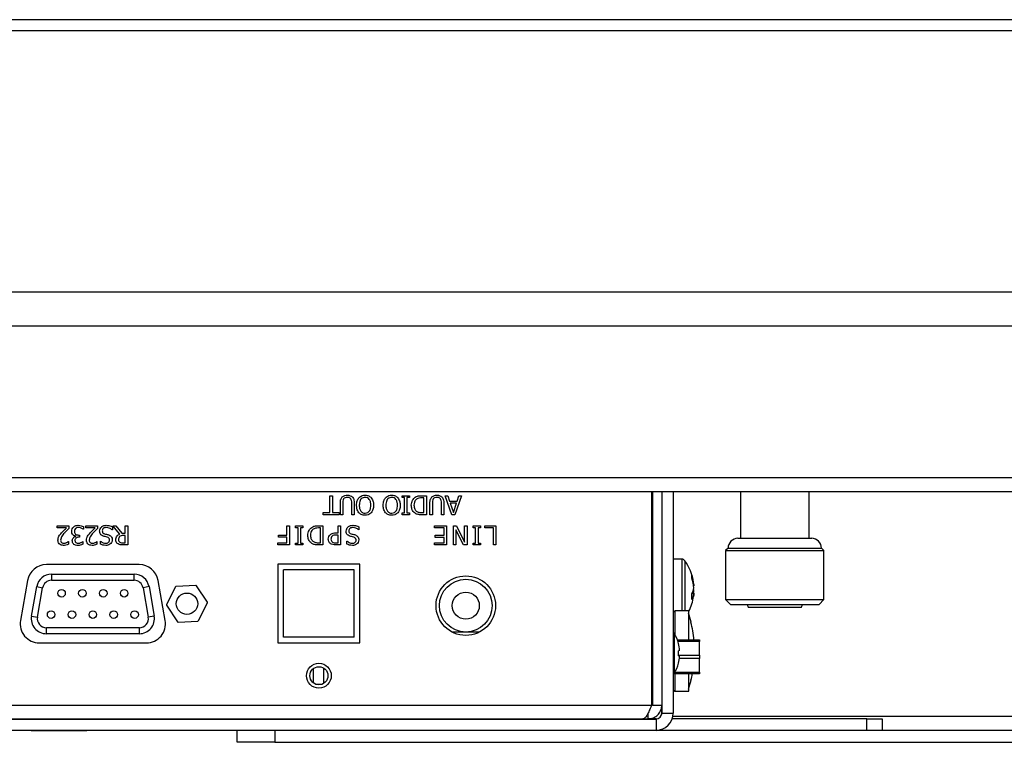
# Model space of a CAD drawing. Header units: millimetres. Extents: x 0 to 844, y -2 to 552.
# Tile 7 of 65: x 316 to 329, y 75 to 85. Entities that reach past the tile are written whole.
import ezdxf

# ---------------------------------------------------------------- set-up
doc = ezdxf.new("R2010")
doc.units = ezdxf.units.MM

msp = doc.modelspace()

# ---------------------------------------------------------------- linework, layer by layer
at = {"color": 7, "linetype": 'Continuous', "lineweight": 25}
for p, q in [((366.955729, 84.6232), (142.014257, 84.6232)), ((367.105729, 84.4732), (141.864257, 84.4732)), ((367.105729, 81.006226), (141.864257, 81.006226)), ((366.919741, 80.557213), (142.050244, 80.557213)), ((364.903716, 78.541188), (144.06627, 78.541188)), ((364.454703, 78.3552), (144.515282, 78.3552)), ((319.670081, 78.080283), (319.670081, 78.305346)), ((319.670081, 78.305346), (319.702233, 78.305346)), ((319.702233, 78.305346), (319.702233, 78.080283)), ((320.628208, 78.305346), (320.724664, 78.305346)), ((320.628208, 78.279625), (320.628208, 78.305346)), ((320.724664, 78.305346), (320.724664, 78.279625)), ((320.891502, 78.305346), (320.949727, 78.305346)), ((320.949727, 78.305346), (320.949727, 78.051346)), ((321.287171, 78.051346), (321.200512, 78.305346)), ((321.200512, 78.305346), (321.234472, 78.305346)), ((321.234472, 78.305346), (321.257732, 78.234612)), ((321.415929, 78.305346), (321.32927, 78.051346)), ((321.358759, 78.234612), (321.381969, 78.305346)), ((321.381969, 78.305346), (321.415929, 78.305346)), ((323.939439, 78.3552), (323.939439, 75.524796)), ((323.953581, 78.3552), (323.953581, 75.524796)), ((324.074993, 78.3552), (324.074993, 75.418624)), ((324.226885, 78.3552), (324.226885, 75.418624)), ((325.117893, 78.3552), (325.117893, 77.739178)), ((326.032093, 77.739178), (326.032093, 78.3552)), ((319.808334, 78.051346), (319.808334, 78.210498)), ((319.840486, 78.211402), (319.840486, 78.051346)), ((319.959448, 78.051346), (319.959448, 78.210548)), ((319.9916, 78.210498), (319.9916, 78.051346)), ((320.66036, 78.279625), (320.628208, 78.279625)), ((320.66036, 78.077068), (320.66036, 78.279625)), ((320.724664, 78.279625), (320.692512, 78.279625)), ((320.692512, 78.279625), (320.692512, 78.077068)), ((320.917575, 78.27641), (320.891703, 78.27641)), ((320.917575, 78.080283), (320.917575, 78.27641)), ((320.997955, 78.051346), (320.997955, 78.210498)), ((321.030107, 78.211402), (321.030107, 78.051346)), ((321.149069, 78.051346), (321.149069, 78.210548)), ((321.181221, 78.210498), (321.181221, 78.051346)), ((321.257732, 78.234612), (321.358759, 78.234612)), ((321.349214, 78.205675), (321.267227, 78.205675)), ((321.267227, 78.205675), (321.308321, 78.082041)), ((321.308321, 78.082041), (321.349214, 78.205675)), ((319.580056, 78.051346), (319.580056, 78.080283)), ((319.580056, 78.080283), (319.670081, 78.080283)), ((319.792259, 78.051346), (319.580056, 78.051346)), ((319.702233, 78.080283), (319.792259, 78.080283)), ((319.792259, 78.080283), (319.792259, 78.051346)), ((319.840486, 78.051346), (319.808334, 78.051346)), ((319.9916, 78.051346), (319.959448, 78.051346)), ((320.628208, 78.051346), (320.628208, 78.077068)), ((320.628208, 78.077068), (320.66036, 78.077068)), ((320.724664, 78.051346), (320.628208, 78.051346)), ((320.692512, 78.077068), (320.724664, 78.077068)), ((320.724664, 78.077068), (320.724664, 78.051346)), ((320.891703, 78.080283), (320.917575, 78.080283)), ((320.949727, 78.051346), (320.892155, 78.051346)), ((321.030107, 78.051346), (320.997955, 78.051346)), ((321.181221, 78.051346), (321.149069, 78.051346)), ((321.32927, 78.051346), (321.287171, 78.051346)), ((316.05018, 77.905346), (316.204509, 77.905346)), ((316.05018, 77.87641), (316.05018, 77.905346)), ((316.204509, 77.905346), (316.204509, 77.869979)), ((316.429572, 77.905346), (316.583901, 77.905346)), ((316.429572, 77.87641), (316.429572, 77.905346)), ((316.583901, 77.905346), (316.583901, 77.869979)), ((316.789673, 77.905346), (316.827552, 77.905346)), ((316.879849, 77.79613), (316.789673, 77.905346)), ((316.827552, 77.905346), (316.907631, 77.805675)), ((316.953648, 77.805675), (316.953648, 77.905346)), ((316.953648, 77.905346), (316.9858, 77.905346)), ((316.9858, 77.905346), (316.9858, 77.651346)), ((319.099552, 77.783169), (319.099552, 77.905346)), ((319.099552, 77.905346), (319.131704, 77.905346)), ((319.131704, 77.905346), (319.131704, 77.651346)), ((319.214013, 77.905346), (319.310469, 77.905346)), ((319.214013, 77.879625), (319.214013, 77.905346)), ((319.310469, 77.905346), (319.310469, 77.879625)), ((319.517818, 77.905346), (319.576043, 77.905346)), ((319.576043, 77.905346), (319.576043, 77.651346)), ((319.777314, 77.812106), (319.777314, 77.905346)), ((319.777314, 77.905346), (319.809466, 77.905346)), ((319.809466, 77.905346), (319.809466, 77.651346)), ((321.056947, 77.87641), (321.056947, 77.905346)), ((321.056947, 77.905346), (321.217707, 77.905346)), ((321.217707, 77.905346), (321.217707, 77.651346)), ((321.309661, 77.905346), (321.347992, 77.905346)), ((321.309661, 77.651346), (321.309661, 77.905346)), ((321.347992, 77.905346), (321.45756, 77.686311)), ((321.45756, 77.686311), (321.45756, 77.905346)), ((321.45756, 77.905346), (321.489712, 77.905346)), ((321.489712, 77.905346), (321.489712, 77.651346)), ((321.572021, 77.905346), (321.668476, 77.905346)), ((321.572021, 77.879625), (321.572021, 77.905346)), ((321.668476, 77.905346), (321.668476, 77.879625)), ((321.725064, 77.905346), (321.872962, 77.905346)), ((321.725064, 77.87641), (321.725064, 77.905346)), ((321.872962, 77.905346), (321.872962, 77.651346)), ((316.172809, 77.87641), (316.05018, 77.87641)), ((316.294936, 77.764983), (316.294936, 77.767395)), ((316.331559, 77.783169), (316.345977, 77.783169)), ((316.345977, 77.783169), (316.345977, 77.754232)), ((316.39742, 77.860334), (316.395059, 77.860334)), ((316.39742, 77.896153), (316.39742, 77.860334)), ((316.552202, 77.87641), (316.429572, 77.87641)), ((316.783243, 77.850688), (316.780882, 77.850688)), ((316.783243, 77.892285), (316.783243, 77.850688)), ((316.907631, 77.805675), (316.953648, 77.805675)), ((316.953648, 77.776739), (316.923908, 77.776739)), ((316.953648, 77.680283), (316.953648, 77.776739)), ((318.987021, 77.754232), (318.987021, 77.783169)), ((318.987021, 77.783169), (319.099552, 77.783169)), ((319.246165, 77.879625), (319.214013, 77.879625)), ((319.246165, 77.677068), (319.246165, 77.879625)), ((319.310469, 77.879625), (319.278317, 77.879625)), ((319.278317, 77.879625), (319.278317, 77.677068)), ((319.543891, 77.87641), (319.518019, 77.87641)), ((319.543891, 77.680283), (319.543891, 77.87641)), ((319.748177, 77.812106), (319.777314, 77.812106)), ((319.777314, 77.783169), (319.753853, 77.783169)), ((319.777314, 77.680283), (319.777314, 77.783169)), ((320.05575, 77.850688), (320.053389, 77.850688)), ((320.05575, 77.892285), (320.05575, 77.850688)), ((321.185555, 77.87641), (321.056947, 77.87641)), ((321.066593, 77.751017), (321.066593, 77.779954)), ((321.066593, 77.779954), (321.185555, 77.779954)), ((321.185555, 77.779954), (321.185555, 77.87641)), ((321.441584, 77.651346), (321.341813, 77.852446)), ((321.341813, 77.852446), (321.341813, 77.651346)), ((321.604172, 77.879625), (321.572021, 77.879625)), ((321.604172, 77.677068), (321.604172, 77.879625)), ((321.668476, 77.879625), (321.636324, 77.879625)), ((321.636324, 77.879625), (321.636324, 77.677068)), ((321.84081, 77.87641), (321.725064, 77.87641)), ((321.84081, 77.651346), (321.84081, 77.87641)), ((316.19627, 77.696359), (316.198079, 77.696359)), ((316.198079, 77.696359), (316.198079, 77.660238)), ((316.345977, 77.754232), (316.335076, 77.754232)), ((316.38898, 77.696359), (316.39099, 77.696359)), ((316.39099, 77.696359), (316.39099, 77.66054)), ((316.575662, 77.696359), (316.577471, 77.696359)), ((316.577471, 77.696359), (316.577471, 77.660238)), ((316.622484, 77.661595), (316.622484, 77.702789)), ((316.622484, 77.702789), (316.624945, 77.702789)), ((316.92019, 77.680283), (316.953648, 77.680283)), ((316.9858, 77.651346), (316.920893, 77.651346)), ((318.98059, 77.651346), (318.98059, 77.680283)), ((318.98059, 77.680283), (319.099552, 77.680283)), ((319.131704, 77.651346), (318.98059, 77.651346)), ((319.099552, 77.754232), (318.987021, 77.754232)), ((319.099552, 77.680283), (319.099552, 77.754232)), ((319.214013, 77.677068), (319.246165, 77.677068)), ((319.214013, 77.651346), (319.214013, 77.677068)), ((319.310469, 77.651346), (319.214013, 77.651346)), ((319.278317, 77.677068), (319.310469, 77.677068)), ((319.310469, 77.677068), (319.310469, 77.651346)), ((319.518019, 77.680283), (319.543891, 77.680283)), ((319.576043, 77.651346), (319.518471, 77.651346)), ((319.809466, 77.651346), (319.745514, 77.651346)), ((319.748779, 77.680283), (319.777314, 77.680283)), ((319.89499, 77.661595), (319.89499, 77.702789)), ((319.89499, 77.702789), (319.897452, 77.702789)), ((321.056947, 77.651346), (321.056947, 77.680283)), ((321.056947, 77.680283), (321.185555, 77.680283)), ((321.217707, 77.651346), (321.056947, 77.651346)), ((321.185555, 77.751017), (321.066593, 77.751017)), ((321.185555, 77.680283), (321.185555, 77.751017)), ((321.341813, 77.651346), (321.309661, 77.651346)), ((321.489712, 77.651346), (321.441584, 77.651346)), ((321.572021, 77.651346), (321.572021, 77.677068)), ((321.572021, 77.677068), (321.604172, 77.677068)), ((321.668476, 77.651346), (321.572021, 77.651346)), ((321.636324, 77.677068), (321.668476, 77.677068)), ((321.668476, 77.677068), (321.668476, 77.651346)), ((321.872962, 77.651346), (321.84081, 77.651346)), ((325.085243, 77.739178), (326.064743, 77.739178)), ((324.954643, 77.608578), (324.921993, 77.575928)), ((324.921993, 77.575928), (324.921993, 76.925528)), ((324.921993, 77.575928), (326.227993, 77.575928)), ((324.954643, 77.608578), (326.195343, 77.608578)), ((326.227993, 77.575928), (326.195343, 77.608578)), ((326.227993, 76.925528), (326.227993, 77.575928)), ((317.139893, 77.3909), (315.905893, 77.3909)), ((320.065593, 77.3959), (318.980593, 77.3959)), ((318.980593, 77.3959), (318.980593, 76.3509)), ((320.065593, 76.3509), (320.065593, 77.3959)), ((323.953581, 77.457424), (323.939439, 77.457424)), ((324.342229, 77.462424), (324.226885, 77.462424)), ((315.974494, 77.2631), (317.071492, 77.2631)), ((315.974494, 77.2631), (315.974494, 77.1831)), ((317.071492, 77.1831), (317.071492, 77.2631)), ((319.055493, 76.4256), (319.055493, 77.3206)), ((319.990493, 77.3206), (319.055493, 77.3206)), ((319.990493, 76.4256), (319.990493, 77.3206)), ((315.655752, 77.181007), (315.561946, 76.649007)), ((315.974494, 77.1831), (317.071492, 77.1831)), ((317.48384, 76.649007), (317.390034, 77.181007)), ((317.890349, 77.115059), (317.628295, 77.100603)), ((324.500574, 77.125338), (324.494946, 77.124611)), ((324.499189, 77.125159), (324.500574, 77.108612)), ((315.708765, 76.70783), (315.777532, 77.09783)), ((315.777532, 77.09783), (315.856317, 77.083938)), ((315.787549, 76.693938), (315.856317, 77.083938)), ((317.268453, 77.09783), (317.189668, 77.083938)), ((317.189668, 77.083938), (317.258436, 76.693938)), ((317.268453, 77.09783), (317.337221, 76.70783)), ((317.619923, 77.095133), (317.501416, 76.860959)), ((318.042819, 76.890826), (317.899272, 77.110544)), ((324.500574, 76.99951), (324.472562, 77.003131)), ((324.491886, 77.045175), (324.500574, 77.044861)), ((324.500574, 77.108612), (324.497468, 77.108317)), ((324.497468, 77.016531), (324.500574, 77.016237)), ((324.500574, 77.016237), (324.499189, 76.99969)), ((317.924862, 76.646667), (318.04337, 76.880842)), ((324.921993, 76.925528), (324.987293, 76.860228)), ((324.921993, 76.925528), (326.227993, 76.925528)), ((324.987293, 76.860228), (326.162693, 76.860228)), ((325.208556, 76.860228), (325.221829, 76.827708)), ((325.928156, 76.827708), (325.941427, 76.860228)), ((326.162693, 76.860228), (326.227993, 76.925528)), ((317.501966, 76.850974), (317.645514, 76.631257)), ((324.435165, 76.775824), (324.252285, 76.775824)), ((324.435165, 76.3909), (324.435165, 76.775824)), ((325.221829, 76.827708), (325.928156, 76.827708)), ((315.708765, 76.70783), (315.787549, 76.693938)), ((317.337221, 76.70783), (317.258436, 76.693938)), ((317.654436, 76.626741), (317.916491, 76.641198)), ((323.953581, 76.718674), (323.939439, 76.718674)), ((324.465464, 76.627056), (324.462578, 76.626118)), ((315.905726, 76.4731), (315.905726, 76.5531)), ((317.140259, 76.5531), (315.905726, 76.5531)), ((317.140259, 76.4731), (315.905726, 76.4731)), ((317.140259, 76.4731), (317.140259, 76.5531)), ((321.472993, 76.4956), (321.290569, 76.4956)), ((321.655616, 76.4956), (321.472993, 76.4956)), ((315.812087, 76.3509), (317.233699, 76.3509)), ((318.980593, 76.3509), (320.065593, 76.3509)), ((319.990493, 76.4256), (319.055493, 76.4256)), ((323.953581, 76.3629), (323.939439, 76.3629)), ((324.282236, 76.3909), (324.574993, 76.3909)), ((324.574993, 76.368903), (324.290033, 76.368903)), ((324.296133, 76.344345), (324.297197, 76.345109)), ((324.574993, 76.3909), (324.574993, 76.368903)), ((324.574993, 76.187897), (324.574993, 76.368903)), ((324.312289, 76.249616), (324.296133, 76.247918)), ((324.296133, 76.177883), (324.312289, 76.176184)), ((324.297197, 76.080691), (324.296133, 76.081456)), ((324.296655, 76.187897), (324.574993, 76.187897)), ((324.574993, 76.143903), (324.308873, 76.143903)), ((324.574993, 76.187897), (324.574993, 76.143903)), ((324.574993, 75.962897), (324.574993, 76.143903)), ((319.45335, 75.817877), (319.45335, 76.013324)), ((319.5877, 75.814541), (319.5877, 76.016659)), ((323.939439, 76.0629), (323.953581, 76.0629)), ((323.939439, 76.0159), (323.953581, 76.0159)), ((324.574993, 75.9409), (324.232285, 75.9409)), ((324.248004, 75.962897), (324.574993, 75.962897)), ((324.435165, 75.709024), (324.435165, 75.9409)), ((324.574993, 75.962897), (324.574993, 75.9409)), ((324.462578, 75.858731), (324.465464, 75.857793)), ((323.953581, 75.766174), (323.939439, 75.766174)), ((324.252285, 75.709024), (324.435165, 75.709024)), ((323.892621, 75.342424), (323.892621, 75.418768)), ((323.953581, 75.524796), (324.074993, 75.524796)), ((324.072453, 75.463836), (324.061289, 75.463836)), ((324.072453, 75.495028), (324.072453, 75.399114)), ((324.074993, 75.418624), (324.226885, 75.418624)), ((228.224993, 75.339884), (323.998793, 75.339884)), ((250.029993, 75.342424), (323.82191, 75.342424)), ((315.805493, 75.342424), (315.805493, 75.339884)), ((316.344493, 75.339884), (316.344493, 75.342424)), ((322.106178, 75.339884), (322.106178, 75.342424)), ((323.82191, 75.342424), (323.892621, 75.342424)), ((323.998793, 75.342424), (323.892621, 75.342424)), ((323.998793, 75.342424), (323.998793, 75.339884)), ((323.998793, 75.339884), (323.998793, 75.190532)), ((326.798793, 75.342424), (324.21378, 75.342424)), ((326.798793, 75.190532), (326.798793, 75.342424)), ((326.798793, 75.342424), (326.998793, 75.342424)), ((326.998793, 75.342424), (326.998793, 75.190532)), ((323.998793, 75.190532), (228.224993, 75.190532)), ((315.705489, 75.190278), (315.705489, 75.190532)), ((315.705489, 75.190278), (315.890241, 75.190278)), ((315.890241, 75.190278), (315.890241, 75.190532)), ((315.890241, 75.190278), (316.259745, 75.190278)), ((316.259745, 75.190278), (316.259745, 75.190532)), ((316.259745, 75.190278), (316.444497, 75.190278)), ((316.444497, 75.190278), (316.444497, 75.190532)), ((318.437493, 75.031752), (318.437493, 75.190532)), ((318.937493, 75.190532), (318.937493, 75.031752)), ((326.798793, 75.190532), (323.998793, 75.190532)), ((326.998793, 75.190532), (326.798793, 75.190532)), ((338.002621, 75.190532), (326.998793, 75.190532)), ((318.937493, 75.031752), (318.437493, 75.031752)), ((318.937493, 75.031752), (339.877493, 75.031752))]:
    msp.add_line(p, q, dxfattribs=at)
at = {"color": 8, "linetype": 'Continuous', "lineweight": 25}
for p, q in [((324.342229, 77.462424), (324.342229, 76.775824)), ((324.381169, 77.442491), (324.381169, 76.775824)), ((324.252285, 76.455337), (324.252285, 76.775824)), ((323.939439, 76.642474), (323.953581, 76.642474)), ((324.240278, 76.475831), (324.240278, 75.949969)), ((324.252285, 75.709024), (324.252285, 75.9409)), ((323.953581, 75.842374), (323.939439, 75.842374)), ((319.477397, 75.8046), (319.568589, 75.8046)), ((250.119224, 75.524796), (323.939439, 75.524796)), ((338.05651, 75.372904), (324.222256, 75.372904))]:
    msp.add_line(p, q, dxfattribs=at)
at = {"color": 7, "linetype": 'Continuous', "lineweight": 25, "flags": 128}
for points in [[(324.500574, 77.044861), (324.498959, 77.054263), (324.497117, 77.062424)], [(324.500574, 76.99951), (324.498959, 76.983138), (324.497117, 76.969012)]]:
    msp.add_lwpolyline(points, dxfattribs=at)
at = {"color": 7, "linetype": 'Continuous', "lineweight": 25}
for centre, radius in [((321.473093, 76.8459), 0.395), ((321.472993, 76.8456), 0.35), ((316.107493, 77.0101), 0.05), ((316.384493, 77.0101), 0.05), ((316.661493, 77.0101), 0.05), ((316.938493, 77.0101), 0.05), ((317.772393, 76.8709), 0.14224), ((321.472993, 76.8456), 0.18), ((315.968993, 76.7261), 0.05), ((316.245993, 76.7261), 0.05), ((316.522993, 76.7261), 0.05), ((316.799993, 76.7261), 0.05), ((317.076993, 76.7261), 0.05), ((319.523093, 75.9159), 0.165), ((319.522993, 75.9156), 0.12)]:
    msp.add_circle(centre, radius, dxfattribs=at)
for centre, radius, start, end in [((325.085243, 77.608578), 0.1306, 90, 180), ((326.064743, 77.608578), 0.1306, 0, 90), ((315.905893, 77.1369), 0.254, 90, 170), ((317.139893, 77.1369), 0.254, 10, 90), ((324.342229, 77.414424), 0.048, 35.7830428, 90), ((323.853865, 77.062424), 0.65, 8.2626523, 35.7830428), ((315.974494, 77.0631), 0.2, 90, 170), ((317.071492, 77.0631), 0.2, 10, 90), ((324.01265, 77.085463), 0.489551, 4.6720361, 20.0728351), ((324.286223, 77.232119), 0.187463, 353.4555847, 6.5444153), ((315.974494, 77.0631), 0.12, 90, 170), ((317.071492, 77.0631), 0.12, 10, 90), ((317.8909, 77.105075), 0.01, 33.1576196, 93.1576196), ((323.983785, 77.037299), 0.51855, 4.7220664, 19.5419866), ((317.628846, 77.090618), 0.01, 93.1576196, 153.1576196), ((324.302309, 77.111139), 0.200698, 327.9751467, 351.0705373), ((323.884191, 76.966798), 0.589494, 356.3123586, 3.6876414), ((324.332066, 77.02567), 0.170527, 325.4186271, 351.1756923), ((323.995065, 77.085949), 0.507177, 350.2704793, 355.3531714), ((317.510338, 76.856444), 0.01, 153.1576196, 213.1576196), ((318.034447, 76.885357), 0.01, 333.1576196, 33.1576196), ((323.853865, 77.062424), 0.65, 333.4196431, 351.7373477), ((324.252285, 76.750424), 0.0254, 90, 180), ((322.925265, 76.242424), 1.5875, 14.0215821, 18.57309), ((315.812087, 76.6049), 0.254, 170, 270), ((315.905726, 76.6731), 0.2, 170, 270), ((315.905726, 76.6731), 0.12, 170, 270), ((317.140259, 76.6731), 0.2, 270, 10), ((317.140259, 76.6731), 0.12, 270, 10), ((317.233699, 76.6049), 0.254, 270, 10), ((317.653885, 76.636726), 0.01, 213.1576196, 273.1576196), ((317.91594, 76.651183), 0.01, 273.1576196, 333.1576196), ((322.895432, 76.243107), 1.613271, 5.2562765, 13.7338602), ((324.209657, 76.4569), 0.036, 31.7262955, 61.4096456), ((323.814993, 76.2129), 0.5, 15.3323917, 31.7262955), ((323.811367, 76.212925), 0.502265, 4.1892839, 15.1682919), ((323.720288, 76.2129), 0.576909, 356.5200839, 3.4799161), ((323.814993, 76.2129), 0.5, 328.2737045, 344.6676083), ((323.811367, 76.212876), 0.502265, 344.8317081, 355.8107161), ((324.209657, 75.9689), 0.036, 298.5903544, 328.2737045), ((322.89972, 76.240854), 1.608895, 346.2605741, 349.2552116), ((322.925265, 76.242424), 1.5875, 341.42691, 345.9784179), ((324.252285, 75.734424), 0.0254, 180, 270), ((323.998793, 75.418624), 0.228092, 270, 0), ((323.998793, 75.418624), 0.0762, 270, 0)]:
    msp.add_arc(centre, radius, start, end, dxfattribs=at)
for points, knots in [([(319.832499, 78.288316), (319.843874, 78.296382), (319.864265, 78.310841), (319.889091, 78.31149), (319.900068, 78.311777)], [0, 0, 0, 0, 0.557865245, 1, 1, 1, 1]), ([(319.900068, 78.311777), (319.914047, 78.311093), (319.938988, 78.309872), (319.958751, 78.294897), (319.967436, 78.288316)], [0, 0, 0, 0, 0.560503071, 1, 1, 1, 1]), ([(320.054347, 78.276862), (320.067647, 78.28833), (320.091473, 78.308874), (320.122623, 78.310887), (320.136384, 78.311777)], [0, 0, 0, 0, 0.5582163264, 1, 1, 1, 1]), ([(320.136384, 78.311777), (320.153986, 78.310262), (320.185426, 78.307556), (320.208337, 78.286243), (320.218422, 78.276862)], [0, 0, 0, 0, 0.5598204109, 1, 1, 1, 1]), ([(320.408018, 78.276862), (320.421318, 78.28833), (320.445144, 78.308874), (320.476294, 78.310887), (320.490055, 78.311777)], [0, 0, 0, 0, 0.5582163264, 1, 1, 1, 1]), ([(320.490055, 78.311777), (320.507656, 78.310262), (320.539097, 78.307556), (320.562008, 78.286243), (320.572093, 78.276862)], [0, 0, 0, 0, 0.5598204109, 1, 1, 1, 1]), ([(320.801979, 78.28505), (320.811281, 78.29018), (320.826609, 78.298632), (320.850578, 78.303242), (320.870985, 78.305123), (320.884663, 78.305272), (320.891502, 78.305346)], [0, 0, 0, 0, 0.3395629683, 0.5595741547, 0.7797676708, 1, 1, 1, 1]), ([(321.022119, 78.288316), (321.033494, 78.296382), (321.053886, 78.310841), (321.078712, 78.31149), (321.089688, 78.311777)], [0, 0, 0, 0, 0.557865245, 1, 1, 1, 1]), ([(321.089688, 78.311777), (321.103667, 78.311093), (321.128608, 78.309872), (321.148371, 78.294897), (321.157056, 78.288316)], [0, 0, 0, 0, 0.560503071, 1, 1, 1, 1]), ([(319.808334, 78.210498), (319.808502, 78.226551), (319.8088, 78.255121), (319.825279, 78.278203), (319.832499, 78.288316)], [0, 0, 0, 0, 0.561858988, 1, 1, 1, 1]), ([(319.851689, 78.261941), (319.84765, 78.25294), (319.840411, 78.236809), (319.840463, 78.21919), (319.840486, 78.211402)], [0, 0, 0, 0, 0.558033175, 1, 1, 1, 1]), ([(319.900068, 78.28284), (319.889485, 78.282193), (319.87063, 78.281039), (319.857465, 78.267765), (319.851689, 78.261941)], [0, 0, 0, 0, 0.561288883, 1, 1, 1, 1]), ([(319.948245, 78.261941), (319.94493, 78.26587), (319.938298, 78.27373), (319.921273, 78.281606), (319.908112, 78.282372), (319.900068, 78.28284)], [0, 0, 0, 0, 0.279874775, 0.559881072, 1, 1, 1, 1]), ([(319.959448, 78.210548), (319.959547, 78.22069), (319.959722, 78.238753), (319.951744, 78.254872), (319.948245, 78.261941)], [0, 0, 0, 0, 0.561414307, 1, 1, 1, 1]), ([(319.967436, 78.288316), (319.972446, 78.282256), (319.982468, 78.270132), (319.990455, 78.242823), (319.991166, 78.222763), (319.9916, 78.210498)], [0, 0, 0, 0, 0.27970368, 0.559604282, 1, 1, 1, 1]), ([(320.023752, 78.178447), (320.024729, 78.198425), (320.026472, 78.234062), (320.045837, 78.263796), (320.054347, 78.276862)], [0, 0, 0, 0, 0.560581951, 1, 1, 1, 1]), ([(320.054347, 78.07968), (320.044017, 78.096727), (320.025514, 78.127261), (320.024292, 78.162765), (320.023752, 78.178447)], [0, 0, 0, 0, 0.558315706, 1, 1, 1, 1]), ([(320.136183, 78.28284), (320.127029, 78.282051), (320.108733, 78.280474), (320.085357, 78.2646), (320.062455, 78.231424), (320.060494, 78.200287), (320.059119, 78.178447)], [0, 0, 0, 0, 0.18692874, 0.373576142, 0.560626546, 1, 1, 1, 1]), ([(320.059119, 78.178447), (320.059654, 78.16291), (320.060609, 78.1352), (320.074024, 78.111076), (320.079918, 78.100478)], [0, 0, 0, 0, 0.5606978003, 1, 1, 1, 1]), ([(320.213448, 78.178447), (320.21285, 78.192143), (320.211657, 78.21946), (320.196521, 78.255415), (320.168629, 78.279418), (320.147001, 78.281699), (320.136183, 78.28284)], [0, 0, 0, 0, 0.281208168, 0.560848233, 0.780337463, 1, 1, 1, 1]), ([(320.19265, 78.100478), (320.199752, 78.114189), (320.212471, 78.138745), (320.213149, 78.166284), (320.213448, 78.178447)], [0, 0, 0, 0, 0.55831824, 1, 1, 1, 1]), ([(320.248815, 78.178447), (320.24786, 78.158409), (320.246156, 78.122652), (320.226752, 78.092803), (320.218221, 78.07968)], [0, 0, 0, 0, 0.560366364, 1, 1, 1, 1]), ([(320.218422, 78.276862), (320.228678, 78.259868), (320.247051, 78.229427), (320.248275, 78.194067), (320.248815, 78.178447)], [0, 0, 0, 0, 0.558243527, 1, 1, 1, 1]), ([(320.377423, 78.178447), (320.3784, 78.198425), (320.380142, 78.234062), (320.399508, 78.263796), (320.408018, 78.276862)], [0, 0, 0, 0, 0.560581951, 1, 1, 1, 1]), ([(320.408018, 78.07968), (320.397688, 78.096727), (320.379185, 78.127261), (320.377963, 78.162765), (320.377423, 78.178447)], [0, 0, 0, 0, 0.558315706, 1, 1, 1, 1]), ([(320.489854, 78.28284), (320.4807, 78.282051), (320.462404, 78.280474), (320.439028, 78.2646), (320.416126, 78.231424), (320.414165, 78.200287), (320.41279, 78.178447)], [0, 0, 0, 0, 0.1869287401, 0.3735761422, 0.5606265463, 1, 1, 1, 1]), ([(320.41279, 78.178447), (320.413325, 78.16291), (320.41428, 78.1352), (320.427695, 78.111076), (320.433588, 78.100478)], [0, 0, 0, 0, 0.5606978, 1, 1, 1, 1]), ([(320.567119, 78.178447), (320.566521, 78.192143), (320.565328, 78.21946), (320.550192, 78.255415), (320.5223, 78.279418), (320.500672, 78.281699), (320.489854, 78.28284)], [0, 0, 0, 0, 0.2812081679, 0.5608482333, 0.7803374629, 1, 1, 1, 1]), ([(320.546321, 78.100478), (320.553423, 78.114189), (320.566142, 78.138745), (320.56682, 78.166284), (320.567119, 78.178447)], [0, 0, 0, 0, 0.55831824, 1, 1, 1, 1]), ([(320.602486, 78.178447), (320.601531, 78.158409), (320.599827, 78.122652), (320.580423, 78.092803), (320.571892, 78.07968)], [0, 0, 0, 0, 0.560366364, 1, 1, 1, 1]), ([(320.572093, 78.276862), (320.582349, 78.259868), (320.600722, 78.229427), (320.601946, 78.194067), (320.602486, 78.178447)], [0, 0, 0, 0, 0.558243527, 1, 1, 1, 1]), ([(320.750385, 78.178597), (320.752931, 78.202167), (320.757477, 78.244261), (320.78838, 78.272586), (320.801979, 78.28505)], [0, 0, 0, 0, 0.559929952, 1, 1, 1, 1]), ([(320.801677, 78.071491), (320.792635, 78.078766), (320.774544, 78.093319), (320.754046, 78.130477), (320.751773, 78.160352), (320.750385, 78.178597)], [0, 0, 0, 0, 0.280089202, 0.560331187, 1, 1, 1, 1]), ([(320.82117, 78.25953), (320.814488, 78.253955), (320.801123, 78.242802), (320.787751, 78.213989), (320.78651, 78.191711), (320.785752, 78.178095)], [0, 0, 0, 0, 0.279901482, 0.559912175, 1, 1, 1, 1]), ([(320.785752, 78.178095), (320.787256, 78.160097), (320.789354, 78.134985), (320.807322, 78.107939), (320.818731, 78.09975), (320.824435, 78.095656)], [0, 0, 0, 0, 0.558547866, 0.7792878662, 1, 1, 1, 1]), ([(320.891703, 78.27641), (320.877726, 78.276287), (320.852808, 78.276069), (320.830823, 78.264576), (320.82117, 78.25953)], [0, 0, 0, 0, 0.560908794, 1, 1, 1, 1]), ([(320.997955, 78.210498), (320.998122, 78.226551), (320.998421, 78.255121), (321.014899, 78.278203), (321.022119, 78.288316)], [0, 0, 0, 0, 0.561858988, 1, 1, 1, 1]), ([(321.04131, 78.261941), (321.03727, 78.25294), (321.030031, 78.236809), (321.030083, 78.21919), (321.030107, 78.211402)], [0, 0, 0, 0, 0.558033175, 1, 1, 1, 1]), ([(321.089688, 78.28284), (321.079105, 78.282193), (321.06025, 78.281039), (321.047085, 78.267765), (321.04131, 78.261941)], [0, 0, 0, 0, 0.561288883, 1, 1, 1, 1]), ([(321.137866, 78.261941), (321.134551, 78.26587), (321.127919, 78.27373), (321.110894, 78.281606), (321.097732, 78.282372), (321.089688, 78.28284)], [0, 0, 0, 0, 0.279874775, 0.559881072, 1, 1, 1, 1]), ([(321.149069, 78.210548), (321.149167, 78.22069), (321.149343, 78.238753), (321.141365, 78.254872), (321.137866, 78.261941)], [0, 0, 0, 0, 0.561414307, 1, 1, 1, 1]), ([(321.157056, 78.288316), (321.162066, 78.282256), (321.172088, 78.270132), (321.180076, 78.242823), (321.180786, 78.222763), (321.181221, 78.210498)], [0, 0, 0, 0, 0.27970368, 0.559604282, 1, 1, 1, 1]), ([(320.136384, 78.044916), (320.118877, 78.046561), (320.087593, 78.049502), (320.064511, 78.070454), (320.054347, 78.07968)], [0, 0, 0, 0, 0.559634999, 1, 1, 1, 1]), ([(320.079918, 78.100478), (320.088756, 78.091812), (320.104591, 78.076285), (320.126503, 78.074598), (320.136183, 78.073853)], [0, 0, 0, 0, 0.55819175, 1, 1, 1, 1]), ([(320.136183, 78.073853), (320.148631, 78.075038), (320.170889, 78.077159), (320.185993, 78.093344), (320.19265, 78.100478)], [0, 0, 0, 0, 0.559221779, 1, 1, 1, 1]), ([(320.218221, 78.07968), (320.204931, 78.068295), (320.181127, 78.047903), (320.150093, 78.045831), (320.136384, 78.044916)], [0, 0, 0, 0, 0.55828105, 1, 1, 1, 1]), ([(320.490055, 78.044916), (320.472548, 78.046561), (320.441264, 78.049502), (320.418182, 78.070454), (320.408018, 78.07968)], [0, 0, 0, 0, 0.559634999, 1, 1, 1, 1]), ([(320.433588, 78.100478), (320.442427, 78.091812), (320.458262, 78.076285), (320.480174, 78.074598), (320.489854, 78.073853)], [0, 0, 0, 0, 0.55819175, 1, 1, 1, 1]), ([(320.489854, 78.073853), (320.502302, 78.075038), (320.52456, 78.077159), (320.539664, 78.093344), (320.546321, 78.100478)], [0, 0, 0, 0, 0.559221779, 1, 1, 1, 1]), ([(320.571892, 78.07968), (320.558602, 78.068295), (320.534798, 78.047903), (320.503764, 78.045831), (320.490055, 78.044916)], [0, 0, 0, 0, 0.55828105, 1, 1, 1, 1]), ([(320.892155, 78.051346), (320.881488, 78.051526), (320.863921, 78.051823), (320.83969, 78.055369), (320.819733, 78.061325), (320.807695, 78.068103), (320.801677, 78.071491)], [0, 0, 0, 0, 0.340150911, 0.560178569, 0.78014908, 1, 1, 1, 1]), ([(320.824435, 78.095656), (320.836424, 78.09024), (320.857882, 78.080547), (320.881348, 78.080364), (320.891703, 78.080283)], [0, 0, 0, 0, 0.5587235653, 1, 1, 1, 1]), ([(316.265598, 77.888165), (316.275978, 77.89605), (316.294579, 77.910178), (316.317752, 77.911287), (316.327992, 77.911777)], [0, 0, 0, 0, 0.55808646, 1, 1, 1, 1]), ([(316.327992, 77.911777), (316.341431, 77.910885), (316.365437, 77.909292), (316.387645, 77.900169), (316.39742, 77.896153)], [0, 0, 0, 0, 0.5598303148, 1, 1, 1, 1]), ([(316.635545, 77.888416), (316.646542, 77.896364), (316.666233, 77.910595), (316.690354, 77.911415), (316.701005, 77.911777)], [0, 0, 0, 0, 0.558437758, 1, 1, 1, 1]), ([(316.701005, 77.911777), (316.717029, 77.910868), (316.745674, 77.909245), (316.771754, 77.897471), (316.783243, 77.892285)], [0, 0, 0, 0, 0.5594500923, 1, 1, 1, 1]), ([(319.428295, 77.88505), (319.437597, 77.89018), (319.452926, 77.898632), (319.476894, 77.903242), (319.497302, 77.905123), (319.510979, 77.905272), (319.517818, 77.905346)], [0, 0, 0, 0, 0.339562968, 0.559574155, 0.779767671, 1, 1, 1, 1]), ([(319.908052, 77.888416), (319.919048, 77.896364), (319.938739, 77.910595), (319.96286, 77.911415), (319.973511, 77.911777)], [0, 0, 0, 0, 0.558437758, 1, 1, 1, 1]), ([(319.973511, 77.911777), (319.989536, 77.910868), (320.01818, 77.909245), (320.04426, 77.897471), (320.05575, 77.892285)], [0, 0, 0, 0, 0.5594500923, 1, 1, 1, 1]), ([(316.072787, 77.76639), (316.07843, 77.775035), (316.088511, 77.790479), (316.100894, 77.804135), (316.106345, 77.810147)], [0, 0, 0, 0, 0.559780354, 1, 1, 1, 1]), ([(316.144425, 77.808087), (316.130455, 77.793293), (316.105626, 77.766999), (316.098367, 77.731799), (316.095192, 77.716404)], [0, 0, 0, 0, 0.562618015, 1, 1, 1, 1]), ([(316.106345, 77.810147), (316.118444, 77.822823), (316.140052, 77.845462), (316.162799, 77.866953), (316.172809, 77.87641)], [0, 0, 0, 0, 0.559955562, 1, 1, 1, 1]), ([(316.204509, 77.869979), (316.192944, 77.858762), (316.172294, 77.838733), (316.15294, 77.817451), (316.144425, 77.808087)], [0, 0, 0, 0, 0.560019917, 1, 1, 1, 1]), ([(316.243091, 77.830844), (316.244249, 77.842809), (316.246319, 77.864198), (316.259701, 77.880835), (316.265598, 77.888165)], [0, 0, 0, 0, 0.559368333, 1, 1, 1, 1]), ([(316.260825, 77.783822), (316.254863, 77.791641), (316.244183, 77.805648), (316.243426, 77.823123), (316.243091, 77.830844)], [0, 0, 0, 0, 0.558192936, 1, 1, 1, 1]), ([(316.294936, 77.767395), (316.287902, 77.769148), (316.27535, 77.772276), (316.265261, 77.780296), (316.260825, 77.783822)], [0, 0, 0, 0, 0.560384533, 1, 1, 1, 1]), ([(316.292374, 77.868623), (316.287623, 77.861965), (316.279116, 77.850045), (316.27866, 77.835505), (316.278458, 77.829086)], [0, 0, 0, 0, 0.558571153, 1, 1, 1, 1]), ([(316.278458, 77.829086), (316.278817, 77.821094), (316.279456, 77.806851), (316.289272, 77.796712), (316.29358, 77.792262)], [0, 0, 0, 0, 0.561131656, 1, 1, 1, 1]), ([(316.330504, 77.88284), (316.322522, 77.882301), (316.308292, 77.88134), (316.29723, 77.872502), (316.292374, 77.868623)], [0, 0, 0, 0, 0.560988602, 1, 1, 1, 1]), ([(316.29358, 77.792262), (316.300312, 77.789087), (316.312381, 77.783396), (316.325678, 77.783239), (316.331559, 77.783169)], [0, 0, 0, 0, 0.557749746, 1, 1, 1, 1]), ([(316.395059, 77.860334), (316.383873, 77.867182), (316.363906, 77.879408), (316.340707, 77.881792), (316.330504, 77.88284)], [0, 0, 0, 0, 0.560202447, 1, 1, 1, 1]), ([(316.452179, 77.76639), (316.457822, 77.775035), (316.467903, 77.790479), (316.480286, 77.804135), (316.485738, 77.810147)], [0, 0, 0, 0, 0.559780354, 1, 1, 1, 1]), ([(316.523817, 77.808087), (316.509848, 77.793293), (316.485018, 77.766999), (316.47776, 77.731799), (316.474585, 77.716404)], [0, 0, 0, 0, 0.5626180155, 1, 1, 1, 1]), ([(316.485738, 77.810147), (316.497837, 77.822823), (316.519444, 77.845462), (316.542192, 77.866953), (316.552202, 77.87641)], [0, 0, 0, 0, 0.559955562, 1, 1, 1, 1]), ([(316.583901, 77.869979), (316.572337, 77.858762), (316.551686, 77.838733), (316.532333, 77.817451), (316.523817, 77.808087)], [0, 0, 0, 0, 0.560019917, 1, 1, 1, 1]), ([(316.612838, 77.833758), (316.614152, 77.845251), (316.616499, 77.865788), (316.629722, 77.881498), (316.635545, 77.888416)], [0, 0, 0, 0, 0.5596126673, 1, 1, 1, 1]), ([(316.662221, 77.768751), (316.654454, 77.771676), (316.638955, 77.777511), (316.622222, 77.794352), (316.613961, 77.814279), (316.613213, 77.827261), (316.612838, 77.833758)], [0, 0, 0, 0, 0.280382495, 0.559440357, 0.779528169, 1, 1, 1, 1]), ([(316.703768, 77.88284), (316.696306, 77.882521), (316.681433, 77.881886), (316.662059, 77.872864), (316.649915, 77.857056), (316.648775, 77.845311), (316.648205, 77.839435)], [0, 0, 0, 0, 0.281198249, 0.560527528, 0.780099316, 1, 1, 1, 1]), ([(316.648205, 77.839435), (316.648501, 77.834398), (316.649093, 77.824345), (316.658118, 77.807764), (316.670401, 77.802754), (316.677895, 77.799697)], [0, 0, 0, 0, 0.2813207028, 0.5615087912, 1, 1, 1, 1]), ([(316.713112, 77.755237), (316.703586, 77.757662), (316.686575, 77.761991), (316.669663, 77.766685), (316.662221, 77.768751)], [0, 0, 0, 0, 0.5600227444, 1, 1, 1, 1]), ([(316.677895, 77.799697), (316.68627, 77.797472), (316.701226, 77.793497), (316.716213, 77.789639), (316.722808, 77.787942)], [0, 0, 0, 0, 0.559955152, 1, 1, 1, 1]), ([(316.780882, 77.850688), (316.767999, 77.86053), (316.744982, 77.878114), (316.716367, 77.881395), (316.703768, 77.88284)], [0, 0, 0, 0, 0.559696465, 1, 1, 1, 1]), ([(316.722808, 77.787942), (316.731437, 77.785342), (316.746837, 77.780703), (316.758656, 77.769889), (316.763851, 77.765134)], [0, 0, 0, 0, 0.560352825, 1, 1, 1, 1]), ([(316.828256, 77.720875), (316.828871, 77.729996), (316.8301, 77.748213), (316.846108, 77.778018), (316.867065, 77.789268), (316.879849, 77.79613)], [0, 0, 0, 0, 0.281133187, 0.561472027, 1, 1, 1, 1]), ([(316.923908, 77.776739), (316.914506, 77.776779), (316.897788, 77.77685), (316.884017, 77.767582), (316.877991, 77.763526)], [0, 0, 0, 0, 0.562349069, 1, 1, 1, 1]), ([(319.376702, 77.778597), (319.379247, 77.802167), (319.383794, 77.844261), (319.414696, 77.872586), (319.428295, 77.88505)], [0, 0, 0, 0, 0.559929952, 1, 1, 1, 1]), ([(319.427994, 77.671491), (319.418951, 77.678766), (319.40086, 77.693319), (319.380362, 77.730477), (319.37809, 77.760352), (319.376702, 77.778597)], [0, 0, 0, 0, 0.280089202, 0.560331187, 1, 1, 1, 1]), ([(319.447486, 77.85953), (319.440805, 77.853955), (319.427439, 77.842802), (319.414068, 77.813989), (319.412827, 77.791711), (319.412069, 77.778095)], [0, 0, 0, 0, 0.2799014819, 0.559912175, 1, 1, 1, 1]), ([(319.412069, 77.778095), (319.413572, 77.760097), (319.41567, 77.734985), (319.433639, 77.707939), (319.445047, 77.69975), (319.450751, 77.695656)], [0, 0, 0, 0, 0.558547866, 0.779287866, 1, 1, 1, 1]), ([(319.518019, 77.87641), (319.504043, 77.876287), (319.479125, 77.876069), (319.457139, 77.864576), (319.447486, 77.85953)], [0, 0, 0, 0, 0.5609087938, 1, 1, 1, 1]), ([(319.648707, 77.728611), (319.649891, 77.74052), (319.652007, 77.7618), (319.665376, 77.77831), (319.671263, 77.78558)], [0, 0, 0, 0, 0.559656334, 1, 1, 1, 1]), ([(319.671263, 77.78558), (319.684207, 77.794767), (319.707414, 77.811237), (319.735677, 77.811839), (319.748177, 77.812106)], [0, 0, 0, 0, 0.557741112, 1, 1, 1, 1]), ([(319.698693, 77.767796), (319.693788, 77.761421), (319.685008, 77.750006), (319.68436, 77.735721), (319.684074, 77.729415)], [0, 0, 0, 0, 0.5585585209, 1, 1, 1, 1]), ([(319.753853, 77.783169), (319.742578, 77.783322), (319.722537, 77.783594), (319.705949, 77.772604), (319.698693, 77.767796)], [0, 0, 0, 0, 0.562582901, 1, 1, 1, 1]), ([(319.885345, 77.833758), (319.886658, 77.845251), (319.889006, 77.865788), (319.902229, 77.881498), (319.908052, 77.888416)], [0, 0, 0, 0, 0.559612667, 1, 1, 1, 1]), ([(319.934728, 77.768751), (319.92696, 77.771676), (319.911462, 77.777511), (319.894728, 77.794352), (319.886467, 77.814279), (319.885719, 77.827261), (319.885345, 77.833758)], [0, 0, 0, 0, 0.280382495, 0.559440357, 0.779528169, 1, 1, 1, 1]), ([(319.976274, 77.88284), (319.968813, 77.882521), (319.953939, 77.881886), (319.934565, 77.872864), (319.922422, 77.857056), (319.921282, 77.845311), (319.920712, 77.839435)], [0, 0, 0, 0, 0.2811982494, 0.560527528, 0.7800993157, 1, 1, 1, 1]), ([(319.920712, 77.839435), (319.921008, 77.834398), (319.921599, 77.824345), (319.930625, 77.807764), (319.942908, 77.802754), (319.950402, 77.799697)], [0, 0, 0, 0, 0.281320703, 0.561508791, 1, 1, 1, 1]), ([(319.985618, 77.755237), (319.976092, 77.757662), (319.959082, 77.761991), (319.942169, 77.766685), (319.934728, 77.768751)], [0, 0, 0, 0, 0.560022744, 1, 1, 1, 1]), ([(319.950402, 77.799697), (319.958777, 77.797472), (319.973733, 77.793497), (319.988719, 77.789639), (319.995314, 77.787942)], [0, 0, 0, 0, 0.559955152, 1, 1, 1, 1]), ([(320.053389, 77.850688), (320.040506, 77.86053), (320.017489, 77.878114), (319.988874, 77.881395), (319.976274, 77.88284)], [0, 0, 0, 0, 0.559696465, 1, 1, 1, 1]), ([(319.995314, 77.787942), (320.003944, 77.785342), (320.019344, 77.780703), (320.031162, 77.769889), (320.036358, 77.765134)], [0, 0, 0, 0, 0.560352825, 1, 1, 1, 1]), ([(316.059825, 77.715298), (316.060462, 77.725311), (316.0616, 77.743202), (316.069367, 77.759301), (316.072787, 77.76639)], [0, 0, 0, 0, 0.559658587, 1, 1, 1, 1]), ([(316.134126, 77.644916), (316.123245, 77.645653), (316.101542, 77.647123), (316.07543, 77.664792), (316.06151, 77.689719), (316.060387, 77.706763), (316.059825, 77.715298)], [0, 0, 0, 0, 0.280473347, 0.559362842, 0.779343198, 1, 1, 1, 1]), ([(316.095192, 77.716404), (316.095649, 77.709665), (316.096465, 77.697639), (316.103956, 77.688306), (316.107249, 77.684202)], [0, 0, 0, 0, 0.560278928, 1, 1, 1, 1]), ([(316.107249, 77.684202), (316.112385, 77.68078), (316.121578, 77.674655), (316.13255, 77.674098), (316.137392, 77.673853)], [0, 0, 0, 0, 0.558684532, 1, 1, 1, 1]), ([(316.198079, 77.660238), (316.186545, 77.655592), (316.16595, 77.647295), (316.14385, 77.645643), (316.134126, 77.644916)], [0, 0, 0, 0, 0.560024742, 1, 1, 1, 1]), ([(316.137392, 77.673853), (316.14415, 77.674491), (316.156229, 77.675631), (316.167495, 77.680081), (316.172457, 77.682041)], [0, 0, 0, 0, 0.559541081, 1, 1, 1, 1]), ([(316.172457, 77.682041), (316.177112, 77.684366), (316.185428, 77.688519), (316.192956, 77.693963), (316.19627, 77.696359)], [0, 0, 0, 0, 0.559774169, 1, 1, 1, 1]), ([(316.249522, 77.70711), (316.250258, 77.714542), (316.25173, 77.729407), (316.263758, 77.746832), (316.27828, 77.759461), (316.289385, 77.763143), (316.294936, 77.764983)], [0, 0, 0, 0, 0.279744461, 0.559508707, 0.779821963, 1, 1, 1, 1]), ([(316.272078, 77.659485), (316.268174, 77.662815), (316.260369, 77.669474), (316.251269, 77.685836), (316.250184, 77.699045), (316.249522, 77.70711)], [0, 0, 0, 0, 0.280383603, 0.560617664, 1, 1, 1, 1]), ([(316.325079, 77.644916), (316.314484, 77.645297), (316.295579, 77.645976), (316.279255, 77.65536), (316.272078, 77.659485)], [0, 0, 0, 0, 0.560381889, 1, 1, 1, 1]), ([(316.335076, 77.754232), (316.328016, 77.753745), (316.313927, 77.752772), (316.296158, 77.742776), (316.286009, 77.726973), (316.285262, 77.715848), (316.284889, 77.710275)], [0, 0, 0, 0, 0.280652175, 0.560085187, 0.779598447, 1, 1, 1, 1]), ([(316.284889, 77.710275), (316.285515, 77.704093), (316.286635, 77.693044), (316.29449, 77.685337), (316.29795, 77.681941)], [0, 0, 0, 0, 0.559431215, 1, 1, 1, 1]), ([(316.29795, 77.681941), (316.303315, 77.679177), (316.312924, 77.674226), (316.323689, 77.673967), (316.328444, 77.673853)], [0, 0, 0, 0, 0.558253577, 1, 1, 1, 1]), ([(316.39099, 77.66054), (316.379114, 77.655736), (316.357899, 77.647153), (316.335111, 77.6456), (316.325079, 77.644916)], [0, 0, 0, 0, 0.559756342, 1, 1, 1, 1]), ([(316.328444, 77.673853), (316.335354, 77.67445), (316.347704, 77.675518), (316.359235, 77.680012), (316.364314, 77.681991)], [0, 0, 0, 0, 0.559506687, 1, 1, 1, 1]), ([(316.364314, 77.681991), (316.369134, 77.684306), (316.377743, 77.68844), (316.385546, 77.693939), (316.38898, 77.696359)], [0, 0, 0, 0, 0.559837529, 1, 1, 1, 1]), ([(316.439218, 77.715298), (316.439854, 77.725311), (316.440992, 77.743202), (316.448759, 77.759301), (316.452179, 77.76639)], [0, 0, 0, 0, 0.559658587, 1, 1, 1, 1]), ([(316.513519, 77.644916), (316.502637, 77.645653), (316.480935, 77.647123), (316.454822, 77.664792), (316.440902, 77.689719), (316.43978, 77.706763), (316.439218, 77.715298)], [0, 0, 0, 0, 0.280473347, 0.559362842, 0.779343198, 1, 1, 1, 1]), ([(316.474585, 77.716404), (316.475042, 77.709665), (316.475857, 77.697639), (316.483348, 77.688306), (316.486642, 77.684202)], [0, 0, 0, 0, 0.560278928, 1, 1, 1, 1]), ([(316.486642, 77.684202), (316.491778, 77.68078), (316.500971, 77.674655), (316.511942, 77.674098), (316.516784, 77.673853)], [0, 0, 0, 0, 0.558684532, 1, 1, 1, 1]), ([(316.577471, 77.660238), (316.565937, 77.655592), (316.545342, 77.647295), (316.523242, 77.645643), (316.513519, 77.644916)], [0, 0, 0, 0, 0.560024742, 1, 1, 1, 1]), ([(316.516784, 77.673853), (316.523543, 77.674491), (316.535621, 77.675631), (316.546888, 77.680081), (316.55185, 77.682041)], [0, 0, 0, 0, 0.559541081, 1, 1, 1, 1]), ([(316.55185, 77.682041), (316.556505, 77.684366), (316.56482, 77.688519), (316.572348, 77.693963), (316.575662, 77.696359)], [0, 0, 0, 0, 0.559774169, 1, 1, 1, 1]), ([(316.696433, 77.644916), (316.682076, 77.645711), (316.656431, 77.647131), (316.632859, 77.657174), (316.622484, 77.661595)], [0, 0, 0, 0, 0.5598615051, 1, 1, 1, 1]), ([(316.624945, 77.702789), (316.636365, 77.693822), (316.656762, 77.677806), (316.682391, 77.675061), (316.69367, 77.673853)], [0, 0, 0, 0, 0.559912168, 1, 1, 1, 1]), ([(316.69367, 77.673853), (316.700533, 77.674277), (316.714235, 77.675124), (316.731532, 77.684212), (316.743036, 77.698404), (316.744119, 77.70923), (316.744661, 77.714645)], [0, 0, 0, 0, 0.280770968, 0.560487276, 0.780143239, 1, 1, 1, 1]), ([(316.780028, 77.718614), (316.778454, 77.706933), (316.775303, 77.683549), (316.751288, 77.65943), (316.72394, 77.646596), (316.705607, 77.645476), (316.696433, 77.644916)], [0, 0, 0, 0, 0.279003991, 0.558529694, 0.779070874, 1, 1, 1, 1]), ([(316.744661, 77.714645), (316.744347, 77.719882), (316.743721, 77.730329), (316.733597, 77.747086), (316.720879, 77.752146), (316.713112, 77.755237)], [0, 0, 0, 0, 0.2811670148, 0.5609594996, 1, 1, 1, 1]), ([(316.763851, 77.765134), (316.76926, 77.757245), (316.778941, 77.743123), (316.779695, 77.726119), (316.780028, 77.718614)], [0, 0, 0, 0, 0.558645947, 1, 1, 1, 1]), ([(316.856841, 77.664961), (316.851981, 77.668714), (316.842262, 77.676221), (316.830287, 77.69528), (316.829026, 77.711173), (316.828256, 77.720875)], [0, 0, 0, 0, 0.280411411, 0.560726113, 1, 1, 1, 1]), ([(316.920893, 77.651346), (316.908259, 77.651119), (316.885755, 77.650713), (316.865656, 77.660617), (316.856841, 77.664961)], [0, 0, 0, 0, 0.56140529, 1, 1, 1, 1]), ([(316.877991, 77.763526), (316.87309, 77.756732), (316.864302, 77.744549), (316.863831, 77.729633), (316.863623, 77.723035)], [0, 0, 0, 0, 0.55767674, 1, 1, 1, 1]), ([(316.863623, 77.723035), (316.864237, 77.715457), (316.865334, 77.701936), (316.875313, 77.692967), (316.879699, 77.689024)], [0, 0, 0, 0, 0.5604273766, 1, 1, 1, 1]), ([(316.879699, 77.689024), (316.886929, 77.68588), (316.899885, 77.680247), (316.913967, 77.680272), (316.92019, 77.680283)], [0, 0, 0, 0, 0.558088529, 1, 1, 1, 1]), ([(319.518471, 77.651346), (319.507804, 77.651526), (319.490237, 77.651823), (319.466007, 77.655369), (319.446049, 77.661325), (319.434011, 77.668103), (319.427994, 77.671491)], [0, 0, 0, 0, 0.3401509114, 0.5601785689, 0.7801490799, 1, 1, 1, 1]), ([(319.450751, 77.695656), (319.46274, 77.69024), (319.484198, 77.680547), (319.507664, 77.680364), (319.518019, 77.680283)], [0, 0, 0, 0, 0.558723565, 1, 1, 1, 1]), ([(319.679, 77.667372), (319.673844, 77.671588), (319.663533, 77.680019), (319.650917, 77.700871), (319.649544, 77.718096), (319.648707, 77.728611)], [0, 0, 0, 0, 0.280343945, 0.560689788, 1, 1, 1, 1]), ([(319.745514, 77.651346), (319.732346, 77.65154), (319.708869, 77.651885), (319.688114, 77.662646), (319.679, 77.667372)], [0, 0, 0, 0, 0.560869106, 1, 1, 1, 1]), ([(319.684074, 77.729415), (319.684762, 77.720639), (319.68599, 77.704978), (319.697605, 77.694664), (319.702712, 77.69013)], [0, 0, 0, 0, 0.5603598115, 1, 1, 1, 1]), ([(319.702712, 77.69013), (319.710946, 77.686594), (319.7257, 77.680258), (319.741706, 77.680275), (319.748779, 77.680283)], [0, 0, 0, 0, 0.558090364, 1, 1, 1, 1]), ([(319.96894, 77.644916), (319.954582, 77.645711), (319.928937, 77.647131), (319.905365, 77.657174), (319.89499, 77.661595)], [0, 0, 0, 0, 0.559861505, 1, 1, 1, 1]), ([(319.897452, 77.702789), (319.908872, 77.693822), (319.929268, 77.677806), (319.954897, 77.675061), (319.966176, 77.673853)], [0, 0, 0, 0, 0.559912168, 1, 1, 1, 1]), ([(319.966176, 77.673853), (319.97304, 77.674277), (319.986741, 77.675124), (320.004039, 77.684212), (320.015543, 77.698404), (320.016626, 77.70923), (320.017167, 77.714645)], [0, 0, 0, 0, 0.280770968, 0.560487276, 0.780143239, 1, 1, 1, 1]), ([(320.052534, 77.718614), (320.050961, 77.706933), (320.04781, 77.683549), (320.023795, 77.65943), (319.996446, 77.646596), (319.978114, 77.645476), (319.96894, 77.644916)], [0, 0, 0, 0, 0.279003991, 0.558529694, 0.779070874, 1, 1, 1, 1]), ([(320.017167, 77.714645), (320.016854, 77.719882), (320.016228, 77.730329), (320.006103, 77.747086), (319.993386, 77.752146), (319.985618, 77.755237)], [0, 0, 0, 0, 0.2811670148, 0.5609594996, 1, 1, 1, 1]), ([(320.036358, 77.765134), (320.041766, 77.757245), (320.051448, 77.743123), (320.052202, 77.726119), (320.052534, 77.718614)], [0, 0, 0, 0, 0.558645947, 1, 1, 1, 1]), ([(323.939439, 75.524796), (323.931584, 75.505654), (323.914646, 75.464373), (323.888567, 75.407518), (323.861286, 75.363732), (323.839008, 75.344464), (323.825929, 75.342904), (323.82191, 75.342424)], [0, 0, 0, 0, 0.200666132, 0.432758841, 0.664884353, 0.897009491, 1, 1, 1, 1]), ([(323.892621, 75.342424), (323.911763, 75.344194), (323.953044, 75.34801), (324.009899, 75.380069), (324.053685, 75.431058), (324.072953, 75.483126), (324.074513, 75.515), (324.074993, 75.524796)], [0, 0, 0, 0, 0.200666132, 0.432758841, 0.664884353, 0.897009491, 1, 1, 1, 1])]:
    msp.add_open_spline(points, degree=3, knots=knots, dxfattribs=at)

doc.saveas('drawing.dxf')
